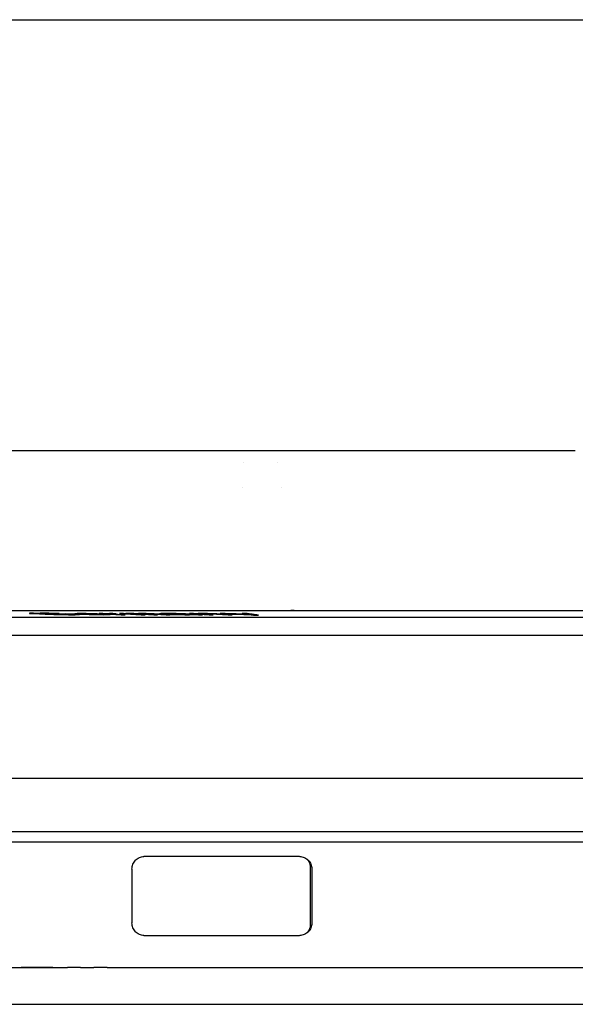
# Model space of a CAD drawing. Header units: inches. Extents: x -360 to 360, y -12 to 172.
# Tile 11 of 15: x 70.434 to 71.323, y 154.705 to 156.28. Entities that reach past the tile are written whole.
import ezdxf

# ---------------------------------------------------------------- set-up
doc = ezdxf.new("R2010")
doc.units = ezdxf.units.IN
doc.header["$LTSCALE"] = 15
doc.header["$MEASUREMENT"] = 0
doc.layers.add('_Sichtbarkanten', color=7, linetype='Continuous', lineweight=25)

msp = doc.modelspace()

# ---------------------------------------------------------------- linework, layer by layer
at = {"layer": '_Sichtbarkanten'}
for p, q in [((48.4395, 156.2797), (95.4378, 156.2797)), ((70.2695, 155.5908), (70.7168, 155.5908)), ((70.8058, 155.5908), (70.8058, 155.5908)), ((70.8058, 155.5908), (70.8058, 155.5908)), ((70.8317, 155.5908), (70.8354, 155.5908)), ((70.8647, 155.5908), (70.8659, 155.5908)), ((70.8659, 155.5908), (71.2443, 155.5908)), ((71.276, 155.5908), (71.2867, 155.5908)), ((71.3229, 155.5908), (71.3234, 155.5908)), ((70.7926, 155.5711), (70.7926, 155.5711)), ((70.8472, 155.5711), (70.8472, 155.5711)), ((70.7901, 155.5317), (70.7901, 155.5317)), ((70.8533, 155.5317), (70.8533, 155.5317)), ((69.9637, 155.3349), (71.3554, 155.3349)), ((70.114, 155.3244), (71.3435, 155.3244)), ((70.4521, 155.3305), (70.4498, 155.3304)), ((70.4498, 155.3304), (70.45, 155.3302)), ((70.45, 155.3302), (70.4524, 155.33)), ((70.4567, 155.3306), (70.4521, 155.3305)), ((70.4524, 155.33), (70.4572, 155.3298)), ((70.4572, 155.3298), (70.475, 155.329)), ((70.4593, 155.3301), (70.4604, 155.3302)), ((70.4605, 155.33), (70.4593, 155.3301)), ((70.4604, 155.3302), (70.4638, 155.3303)), ((70.4641, 155.3298), (70.4605, 155.33)), ((70.4819, 155.329), (70.4641, 155.3298)), ((70.4741, 155.3305), (70.4671, 155.3306)), ((70.4811, 155.3304), (70.4741, 155.3305)), ((70.4742, 155.3303), (70.4801, 155.3302)), ((70.475, 155.329), (70.4821, 155.3287)), ((70.4801, 155.3302), (70.4859, 155.3301)), ((70.4905, 155.3302), (70.4811, 155.3304)), ((70.4878, 155.3288), (70.4819, 155.329)), ((70.4821, 155.3287), (70.4891, 155.3285)), ((70.4859, 155.3301), (70.4906, 155.33)), ((70.4937, 155.3286), (70.4878, 155.3288)), ((70.4891, 155.3285), (70.4985, 155.3283)), ((70.4976, 155.33), (70.4905, 155.3302)), ((70.4906, 155.33), (70.4976, 155.33)), ((70.4909, 155.3295), (70.498, 155.3292)), ((70.4995, 155.3285), (70.4937, 155.3286)), ((70.4985, 155.3283), (70.5055, 155.3282)), ((70.5054, 155.3285), (70.4995, 155.3285)), ((70.5055, 155.3282), (70.5125, 155.3281)), ((70.5261, 155.3287), (70.5083, 155.3295)), ((70.5084, 155.3292), (70.5179, 155.3288)), ((70.5192, 155.3285), (70.5158, 155.3285)), ((70.5179, 155.3288), (70.5203, 155.3286)), ((70.5203, 155.3286), (70.5192, 155.3285)), ((70.5226, 155.3296), (70.5225, 155.3295)), ((70.5225, 155.3295), (70.5246, 155.3293)), ((70.5239, 155.3297), (70.5226, 155.3296)), ((70.5229, 155.3281), (70.5275, 155.3282)), ((70.5263, 155.3298), (70.5239, 155.3297)), ((70.5246, 155.3293), (70.5303, 155.329)), ((70.5296, 155.3285), (70.5261, 155.3287)), ((70.5324, 155.3298), (70.5263, 155.3298)), ((70.5275, 155.3282), (70.5298, 155.3283)), ((70.5298, 155.3283), (70.5296, 155.3285)), ((70.5303, 155.329), (70.5384, 155.3287)), ((70.5307, 155.3293), (70.5309, 155.3295)), ((70.5318, 155.3292), (70.5307, 155.3293)), ((70.5309, 155.3295), (70.5321, 155.3296)), ((70.5329, 155.3292), (70.5318, 155.3292)), ((70.5321, 155.3296), (70.5358, 155.3296)), ((70.5407, 155.3298), (70.5324, 155.3298)), ((70.5358, 155.3296), (70.5441, 155.3296)), ((70.5386, 155.3289), (70.5363, 155.329)), ((70.5384, 155.3287), (70.5453, 155.3285)), ((70.5432, 155.3287), (70.5386, 155.3289)), ((70.5501, 155.3296), (70.5407, 155.3298)), ((70.5467, 155.3286), (70.5432, 155.3287)), ((70.5441, 155.3296), (70.55, 155.3294)), ((70.5453, 155.3285), (70.55, 155.3283)), ((70.5537, 155.3285), (70.5467, 155.3286)), ((70.55, 155.3294), (70.5558, 155.3293)), ((70.55, 155.3283), (70.5559, 155.3282)), ((70.5583, 155.3294), (70.5501, 155.3296)), ((70.5573, 155.3284), (70.5537, 155.3285)), ((70.5558, 155.3293), (70.5581, 155.3292)), ((70.5559, 155.3282), (70.5607, 155.3282)), ((70.5632, 155.3283), (70.5573, 155.3284)), ((70.5641, 155.3292), (70.5583, 155.3294)), ((70.5607, 155.3282), (70.569, 155.3281)), ((70.5674, 155.3298), (70.5613, 155.3298)), ((70.5613, 155.3298), (70.5968, 155.3281)), ((70.5705, 155.3284), (70.5632, 155.3283)), ((70.5687, 155.329), (70.5641, 155.3292)), ((70.5741, 155.3295), (70.5674, 155.3298)), ((70.569, 155.3281), (70.5762, 155.3282)), ((70.5755, 155.3287), (70.5695, 155.3287)), ((70.5695, 155.3287), (70.5718, 155.3285)), ((70.5718, 155.3285), (70.5705, 155.3284)), ((70.5743, 155.3296), (70.5741, 155.3295)), ((70.5758, 155.3297), (70.5743, 155.3296)), ((70.5789, 155.3285), (70.5755, 155.3287)), ((70.5783, 155.3298), (70.5758, 155.3297)), ((70.5762, 155.3282), (70.5787, 155.3283)), ((70.5834, 155.3298), (70.5783, 155.3298)), ((70.5787, 155.3283), (70.5789, 155.3285)), ((70.58, 155.3294), (70.5827, 155.3295)), ((70.5807, 155.3292), (70.58, 155.3294)), ((70.6029, 155.3281), (70.5807, 155.3292)), ((70.5827, 155.3295), (70.5889, 155.3296)), ((70.5889, 155.3296), (70.5834, 155.3298)), ((70.6006, 155.3298), (70.5943, 155.3298)), ((70.5943, 155.3298), (70.6287, 155.3281)), ((70.5968, 155.3281), (70.6029, 155.3281)), ((70.6039, 155.3297), (70.6006, 155.3298)), ((70.6042, 155.3298), (70.6039, 155.3297)), ((70.6069, 155.3298), (70.6042, 155.3298)), ((70.612, 155.3298), (70.6069, 155.3298)), ((70.6082, 155.3294), (70.6085, 155.3296)), ((70.635, 155.3281), (70.6082, 155.3294)), ((70.6085, 155.3296), (70.6112, 155.3296)), ((70.6112, 155.3296), (70.6138, 155.3296)), ((70.6168, 155.3298), (70.612, 155.3298)), ((70.6138, 155.3296), (70.6173, 155.3296)), ((70.6238, 155.3296), (70.6168, 155.3298)), ((70.6173, 155.3296), (70.6197, 155.3295)), ((70.6197, 155.3295), (70.6231, 155.3294)), ((70.6231, 155.3294), (70.6488, 155.3281)), ((70.6244, 155.3298), (70.6238, 155.3296)), ((70.6271, 155.3298), (70.6244, 155.3298)), ((70.6321, 155.3298), (70.6271, 155.3298)), ((70.6285, 155.3295), (70.6287, 155.3296)), ((70.6294, 155.3294), (70.6285, 155.3295)), ((70.6287, 155.3296), (70.6301, 155.3296)), ((70.6287, 155.3281), (70.635, 155.3281)), ((70.6551, 155.3281), (70.6294, 155.3294)), ((70.6301, 155.3296), (70.6339, 155.3296)), ((70.637, 155.3298), (70.6321, 155.3298)), ((70.6339, 155.3296), (70.6375, 155.3296)), ((70.6416, 155.3297), (70.637, 155.3298)), ((70.6375, 155.3296), (70.6398, 155.3295)), ((70.6398, 155.3295), (70.6432, 155.3294)), ((70.6495, 155.3294), (70.6416, 155.3297)), ((70.6432, 155.3294), (70.669, 155.3281)), ((70.6488, 155.3281), (70.6551, 155.3281)), ((70.6753, 155.3281), (70.6495, 155.3294)), ((70.6586, 155.3297), (70.6581, 155.3296)), ((70.6581, 155.3296), (70.6588, 155.3295)), ((70.6602, 155.3298), (70.6586, 155.3297)), ((70.6588, 155.3295), (70.6609, 155.3294)), ((70.6682, 155.3298), (70.6602, 155.3298)), ((70.6609, 155.3294), (70.6674, 155.3294)), ((70.6666, 155.3295), (70.6682, 155.3296)), ((70.6674, 155.3294), (70.6666, 155.3295)), ((70.676, 155.3298), (70.6682, 155.3298)), ((70.6682, 155.3296), (70.6723, 155.3296)), ((70.669, 155.3281), (70.6753, 155.3281)), ((70.6722, 155.3291), (70.6717, 155.329)), ((70.6717, 155.329), (70.6732, 155.3288)), ((70.6754, 155.3292), (70.6722, 155.3291)), ((70.6723, 155.3296), (70.6801, 155.3296)), ((70.6732, 155.3288), (70.6763, 155.3286)), ((70.6821, 155.3292), (70.6754, 155.3292)), ((70.6848, 155.3298), (70.676, 155.3298)), ((70.6763, 155.3286), (70.6817, 155.3284)), ((70.68, 155.3288), (70.6805, 155.3289)), ((70.6818, 155.3287), (70.68, 155.3288)), ((70.6801, 155.3296), (70.6863, 155.3296)), ((70.6805, 155.3289), (70.6821, 155.329)), ((70.6817, 155.3284), (70.6887, 155.3282)), ((70.6838, 155.3286), (70.6818, 155.3287)), ((70.6821, 155.329), (70.6862, 155.329)), ((70.6872, 155.3285), (70.6838, 155.3286)), ((70.6907, 155.3297), (70.6848, 155.3298)), ((70.6863, 155.3296), (70.6899, 155.3295)), ((70.6944, 155.3283), (70.6872, 155.3285)), ((70.6887, 155.3282), (70.6923, 155.3282)), ((70.6899, 155.3295), (70.6933, 155.3294)), ((70.6954, 155.3296), (70.6907, 155.3297)), ((70.6923, 155.3282), (70.6985, 155.3281)), ((70.6933, 155.3294), (70.6963, 155.3292)), ((70.7022, 155.3283), (70.6944, 155.3283)), ((70.6997, 155.3294), (70.6954, 155.3296)), ((70.6985, 155.3281), (70.7063, 155.3281)), ((70.7162, 155.3286), (70.6997, 155.3294)), ((70.7005, 155.329), (70.7066, 155.3287)), ((70.7066, 155.3285), (70.7022, 155.3283)), ((70.7126, 155.3298), (70.706, 155.3298)), ((70.706, 155.3298), (70.7375, 155.3281)), ((70.7063, 155.3281), (70.7117, 155.3282)), ((70.7066, 155.3287), (70.7074, 155.3286)), ((70.7074, 155.3286), (70.7066, 155.3285)), ((70.7117, 155.3282), (70.7136, 155.3283)), ((70.7175, 155.3296), (70.7126, 155.3298)), ((70.7136, 155.3283), (70.7128, 155.3284)), ((70.7128, 155.3284), (70.7172, 155.3282)), ((70.7226, 155.3283), (70.7162, 155.3286)), ((70.7172, 155.3282), (70.7205, 155.3281)), ((70.7182, 155.3297), (70.7175, 155.3296)), ((70.7202, 155.3298), (70.7182, 155.3297)), ((70.7245, 155.3298), (70.7202, 155.3298)), ((70.7205, 155.3281), (70.727, 155.3281)), ((70.7215, 155.3293), (70.7221, 155.3294)), ((70.7442, 155.3281), (70.7215, 155.3293)), ((70.7221, 155.3294), (70.7241, 155.3296)), ((70.727, 155.3281), (70.7226, 155.3283)), ((70.7241, 155.3296), (70.7285, 155.3296)), ((70.7298, 155.3298), (70.7245, 155.3298)), ((70.7285, 155.3296), (70.7347, 155.3296)), ((70.7348, 155.3298), (70.7298, 155.3298)), ((70.7347, 155.3296), (70.7384, 155.3295)), ((70.7407, 155.3297), (70.7348, 155.3298)), ((70.7375, 155.3281), (70.7442, 155.3281)), ((70.7384, 155.3295), (70.743, 155.3294)), ((70.7454, 155.3296), (70.7407, 155.3297)), ((70.743, 155.3294), (70.7493, 155.3291)), ((70.7496, 155.3294), (70.7454, 155.3296)), ((70.7493, 155.3291), (70.768, 155.3281)), ((70.7559, 155.3291), (70.7496, 155.3294)), ((70.7633, 155.3298), (70.7551, 155.3298)), ((70.7746, 155.3281), (70.7559, 155.3291)), ((70.768, 155.3281), (70.7746, 155.3281)), ((70.7985, 155.3298), (70.7904, 155.3298)), ((70.8005, 155.3283), (70.8086, 155.3273)), ((70.8086, 155.3273), (70.8167, 155.3273)), ((70.0686, 155.2955), (73.8074, 155.2955)), ((70.0486, 155.0669), (73.8274, 155.0669)), ((73.8739, 154.9806), (70.0034, 154.9806)), ((69.982, 154.9648), (73.8953, 154.9648)), ((70.614, 154.9213), (70.614, 154.8351)), ((70.9017, 154.9217), (70.9017, 154.8347)), ((70.4087, 154.764), (70.5106, 154.764)), ((70.5318, 154.764), (70.5529, 154.764)), ((70.5742, 154.764), (70.5959, 154.764)), ((70.5959, 154.764), (70.6084, 154.764)), ((70.6084, 154.764), (70.6312, 154.764)), ((70.6312, 154.764), (73.8664, 154.764)), ((74.3402, 154.7049), (69.5371, 154.7049))]:
    msp.add_line(p, q, dxfattribs=at)
for centre, major_axis, ratio, start_param, end_param in [((70.8058, 155.5514), (0, 0.0394), 0.387385, 0.000001, 0.000122), ((70.8135, 155.5514), (0, 0.0394), 0.987867, 6.282933, 6.283189), ((70.4658, 155.5719), (2.8338, 0.0004), 0.085159, 4.709174, 4.712852), ((70.4729, 155.5705), (2.8205, 0.0004), 0.085169, 4.709158, 4.712854), ((70.5463, 155.5685), (2.7968, 0.0052), 0.08544, 4.692425, 4.698637), ((70.5381, 155.5663), (2.7788, 0.0039), 0.085331, 4.697826, 4.701577), ((70.5144, 155.562), (2.7415, 0.0004), 0.08519, 4.709064, 4.712866), ((70.5216, 155.5606), (2.7284, 0.0004), 0.085208, 4.709048, 4.712868), ((70.5517, 220.4411), (-0.0048, -65.1122), 0.730663, 6.282962, 6.283643), ((70.7044, 155.5658), (3.1046, 0.0015), 0.076182, 4.705182, 4.709771), ((70.7085, 155.5647), (3.0941, 0.0015), 0.076176, 4.705159, 4.709763), ((71.9386, 154.8958), (-2.2736, 0.0237), 0.017077, 5.19572, 5.324186), ((71.9386, 154.8605), (2.2736, 0.0237), 0.017077, 4.100592, 4.229058)]:
    msp.add_ellipse(centre, major_axis=major_axis, ratio=ratio, start_param=start_param, end_param=end_param, dxfattribs=at)
for points, knots in [([(70.7168, 155.5908), (70.7205, 155.5908), (70.7244, 155.5908), (70.7284, 155.5908), (70.7284, 155.5908)], [0, 0, 0, 0, 0.1428571, 0.1432665, 0.1432665, 0.1432665, 0.1432665]), ([(70.7405, 155.5908), (70.7406, 155.5908), (70.7448, 155.5908), (70.7535, 155.5908), (70.7624, 155.5908), (70.7669, 155.5908), (70.7671, 155.5908)], [0.2840302, 0.2840302, 0.2840302, 0.2840302, 0.2857143, 0.4285714, 0.5714286, 0.5776407, 0.5776407, 0.5776407, 0.5776407]), ([(70.7777, 155.5908), (70.7784, 155.5908), (70.7821, 155.5908), (70.7859, 155.5908), (70.789, 155.5908)], [0.6925969, 0.6925969, 0.6925969, 0.6925969, 0.7142857, 0.8136656, 0.8136656, 0.8136656, 0.8136656]), ([(70.8058, 155.5908), (70.8061, 155.5908), (70.8064, 155.5908), (70.8067, 155.5908), (70.807, 155.5908), (70.8073, 155.5908), (70.8076, 155.5908), (70.8079, 155.5908), (70.8083, 155.5908), (70.8086, 155.5908), (70.8089, 155.5908), (70.8092, 155.5908), (70.8095, 155.5908), (70.8098, 155.5908), (70.8101, 155.5908), (70.8103, 155.5908), (70.8106, 155.5908), (70.8109, 155.5908), (70.8111, 155.5908), (70.8114, 155.5908), (70.8116, 155.5908), (70.8119, 155.5908), (70.8121, 155.5908), (70.8123, 155.5908), (70.8125, 155.5908), (70.8127, 155.5908), (70.8128, 155.5908), (70.813, 155.5908), (70.8131, 155.5908), (70.8132, 155.5908), (70.8133, 155.5908), (70.8134, 155.5908), (70.8135, 155.5908), (70.8135, 155.5908)], [0, 0, 0, 0, 0.090909, 0.090909, 0.090909, 0.181818, 0.181818, 0.181818, 0.272727, 0.272727, 0.272727, 0.363636, 0.363636, 0.363636, 0.454545, 0.454545, 0.454545, 0.545455, 0.545455, 0.545455, 0.636364, 0.636364, 0.636364, 0.727273, 0.727273, 0.727273, 0.818182, 0.818182, 0.818182, 0.909091, 0.909091, 0.909091, 1, 1, 1, 1]), ([(70.8182, 155.5908), (70.819, 155.5908), (70.8211, 155.5908), (70.8237, 155.5908), (70.8252, 155.5908)], [0.2017563, 0.2017563, 0.2017563, 0.2017563, 0.2857143, 0.3858091, 0.3858091, 0.3858091, 0.3858091]), ([(71.2443, 155.5908), (71.2477, 155.5908), (71.2512, 155.5908), (71.2547, 155.5908), (71.2549, 155.5908), (71.2551, 155.5908), (71.2553, 155.5908), (71.2587, 155.5908), (71.262, 155.5908), (71.2654, 155.5908), (71.2658, 155.5908), (71.2662, 155.5908), (71.2666, 155.5908), (71.2698, 155.5908), (71.273, 155.5908), (71.2761, 155.5908), (71.2767, 155.5908), (71.2773, 155.5908), (71.2779, 155.5908), (71.2809, 155.5908), (71.2838, 155.5908), (71.2866, 155.5908), (71.2874, 155.5908), (71.2882, 155.5908), (71.289, 155.5908), (71.2917, 155.5908), (71.2943, 155.5908), (71.2968, 155.5908), (71.2978, 155.5908), (71.2987, 155.5908), (71.2996, 155.5908), (71.302, 155.5908), (71.3042, 155.5908), (71.3064, 155.5908), (71.3075, 155.5908), (71.3086, 155.5908), (71.3096, 155.5908), (71.3116, 155.5908), (71.3135, 155.5908), (71.3154, 155.5908), (71.3165, 155.5908), (71.3176, 155.5908), (71.3187, 155.5908), (71.3203, 155.5908), (71.3219, 155.5908), (71.3234, 155.5908)], [0, 0, 0, 0, 0.125, 0.125, 0.125, 0.132216, 0.132216, 0.132216, 0.25, 0.25, 0.25, 0.264405, 0.264405, 0.264405, 0.375, 0.375, 0.375, 0.396649, 0.396649, 0.396649, 0.5, 0.5, 0.5, 0.528876, 0.528876, 0.528876, 0.625, 0.625, 0.625, 0.66112, 0.66112, 0.66112, 0.75, 0.75, 0.75, 0.793293, 0.793293, 0.793293, 0.875, 0.875, 0.875, 0.925706, 0.925706, 0.925706, 1, 1, 1, 1]), ([(70.5581, 155.3292), (70.5553, 155.3292), (70.5525, 155.3292), (70.5497, 155.3292), (70.5469, 155.3292), (70.5441, 155.3292), (70.5413, 155.3292), (70.5385, 155.3292), (70.5357, 155.3292), (70.5329, 155.3292)], [0, 0, 0, 0, 0.333333, 0.333333, 0.333333, 0.666667, 0.666667, 0.666667, 1, 1, 1, 1]), ([(70.8167, 155.3273), (70.8148, 155.3276), (70.8128, 155.3278), (70.8108, 155.3281), (70.8088, 155.3284), (70.8068, 155.3287), (70.8047, 155.329), (70.8027, 155.3292), (70.8006, 155.3295), (70.7985, 155.3298)], [0, 0, 0, 0, 0.3333333, 0.3333333, 0.3333333, 0.6666667, 0.6666667, 0.6666667, 1, 1, 1, 1]), ([(70.614, 154.9213), (70.614, 154.9239), (70.6145, 154.9266), (70.6165, 154.9314), (70.6179, 154.9336), (70.6213, 154.9371), (70.6235, 154.9386), (70.6281, 154.9407), (70.6306, 154.9412), (70.633, 154.9412), (70.6331, 154.9412), (70.6331, 154.9412)], [0, 0, 0, 0, 0.01966702, 0.01966702, 0.03933403, 0.03933403, 0.06094973, 0.06094973, 0.08256543, 0.08256543, 0.08312196, 0.08312196, 0.08312196, 0.08312196]), ([(70.8824, 154.9412), (70.8848, 154.9412), (70.8873, 154.9407), (70.8922, 154.9387), (70.8944, 154.9371), (70.8978, 154.9336), (70.8993, 154.9314), (70.9012, 154.9267), (70.9017, 154.9241), (70.9017, 154.9217)], [0.24039618, 0.24039618, 0.24039618, 0.24039618, 0.26093811, 0.26093811, 0.28204217, 0.28204217, 0.30073101, 0.30073101, 0.31941986, 0.31941986, 0.31941986, 0.31941986]), ([(70.8938, 154.9374), (70.8938, 154.9374), (70.8939, 154.9373), (70.8939, 154.9373), (70.8946, 154.9365), (70.8952, 154.9358), (70.8958, 154.935), (70.8964, 154.9342), (70.8968, 154.9333), (70.8973, 154.9324), (70.8977, 154.9316), (70.8981, 154.9307), (70.8984, 154.9297), (70.8987, 154.9287), (70.8989, 154.9278), (70.8991, 154.9268), (70.8992, 154.9258), (70.8993, 154.9247), (70.8993, 154.9237)], [0.4920174, 0.4920174, 0.4920174, 0.4920174, 0.5, 0.5, 0.5, 0.6, 0.6, 0.6, 0.7, 0.7, 0.7, 0.8, 0.8, 0.8, 0.9, 0.9, 0.9, 1, 1, 1, 1]), ([(70.6331, 154.8151), (70.6331, 154.8151), (70.633, 154.8151), (70.6306, 154.8152), (70.6281, 154.8157), (70.6235, 154.8177), (70.6213, 154.8192), (70.6179, 154.8227), (70.6165, 154.8249), (70.6145, 154.8298), (70.614, 154.8325), (70.614, 154.8351)], [0.24569983, 0.24569983, 0.24569983, 0.24569983, 0.24625636, 0.24625636, 0.26787206, 0.26787206, 0.28948776, 0.28948776, 0.30915478, 0.30915478, 0.3288218, 0.3288218, 0.3288218, 0.3288218]), ([(70.9017, 154.8347), (70.9017, 154.8322), (70.9012, 154.8296), (70.8993, 154.8249), (70.8978, 154.8228), (70.8944, 154.8192), (70.8922, 154.8176), (70.8873, 154.8156), (70.8848, 154.8152), (70.8824, 154.8151)], [0, 0, 0, 0, 0.01868884, 0.01868884, 0.03737768, 0.03737768, 0.05848174, 0.05848174, 0.07902368, 0.07902368, 0.07902368, 0.07902368]), ([(70.8994, 154.8327), (70.8994, 154.8318), (70.8994, 154.8308), (70.8992, 154.8299), (70.8991, 154.829), (70.8989, 154.828), (70.8986, 154.8271), (70.8984, 154.8262), (70.898, 154.8253), (70.8976, 154.8244), (70.8972, 154.8235), (70.8967, 154.8227), (70.8962, 154.8218), (70.8957, 154.821), (70.895, 154.8202), (70.8944, 154.8195), (70.8942, 154.8193), (70.894, 154.8192), (70.8939, 154.819)], [0, 0, 0, 0, 0.1, 0.1, 0.1, 0.2, 0.2, 0.2, 0.3, 0.3, 0.3, 0.4, 0.4, 0.4, 0.5, 0.5, 0.5, 0.523068, 0.523068, 0.523068, 0.523068])]:
    msp.add_open_spline(points, degree=3, knots=knots, dxfattribs=at)
for points in [[(70.7168, 155.5908), (70.7175, 155.5908), (70.7182, 155.5908), (70.7189, 155.5908)], [(70.7284, 155.5908), (70.7324, 155.5908), (70.7364, 155.5908), (70.7405, 155.5908)], [(70.7671, 155.5908), (70.7707, 155.5908), (70.7742, 155.5908), (70.7777, 155.5908)], [(70.789, 155.5908), (70.7947, 155.5908), (70.8004, 155.5908), (70.8058, 155.5908)], [(70.8136, 155.5908), (70.8146, 155.5908), (70.8161, 155.5908), (70.8182, 155.5908)], [(70.8252, 155.5908), (70.8272, 155.5908), (70.8293, 155.5908), (70.8317, 155.5908)], [(70.8354, 155.5908), (70.838, 155.5908), (70.8409, 155.5908), (70.844, 155.5908)], [(70.844, 155.5908), (70.8472, 155.5908), (70.8507, 155.5908), (70.8543, 155.5908)], [(70.8543, 155.5908), (70.8577, 155.5908), (70.8611, 155.5908), (70.8647, 155.5908)], [(71.2443, 155.5908), (71.2477, 155.5908), (71.2512, 155.5908), (71.2547, 155.5908)], [(71.2967, 155.5908), (71.3001, 155.5908), (71.3034, 155.5908), (71.3065, 155.5908)], [(70.7551, 155.3298), (70.7603, 155.3296), (70.7705, 155.3293), (70.7857, 155.3288), (70.7956, 155.3285), (70.8005, 155.3283)], [(70.798, 155.3287), (70.7942, 155.3288), (70.7866, 155.3291), (70.775, 155.3294), (70.7672, 155.3297), (70.7633, 155.3298)], [(70.7904, 155.3298), (70.7912, 155.3297), (70.7929, 155.3294), (70.7955, 155.3291), (70.7972, 155.3288), (70.798, 155.3287)], [(70.8733, 155.3349), (70.8717, 155.3349), (70.87, 155.3349), (70.8682, 155.3349)], [(70.8993, 154.9237), (70.8993, 154.9136), (70.8994, 154.8934), (70.8994, 154.8631), (70.8994, 154.8428), (70.8994, 154.8327)], [(70.4875, 154.764), (70.4703, 154.764), (70.4535, 154.764), (70.4369, 154.764)], [(70.5318, 154.764), (70.5247, 154.764), (70.5176, 154.764), (70.5106, 154.764)], [(70.5742, 154.764), (70.567, 154.764), (70.5599, 154.764), (70.5529, 154.764)]]:
    msp.add_open_spline(points, degree=3, dxfattribs=at)

doc.saveas('drawing.dxf')
